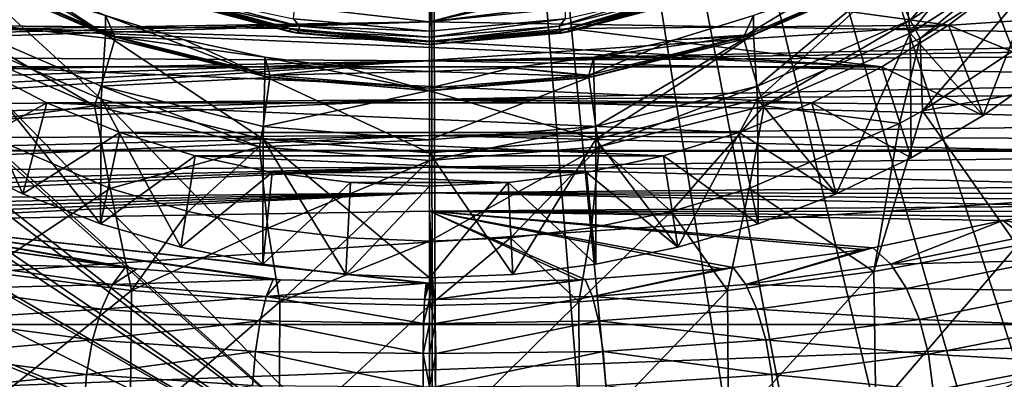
# Model space of a CAD drawing. Header units: metres. Extents: x -105 to 105, y -117 to 62.
# Tile 7 of 256: x -4.86 to 6.83, y -108.35 to -104.09. Entities that reach past the tile are written whole.
import ezdxf

# ---------------------------------------------------------------- set-up
doc = ezdxf.new("R2010")
doc.units = ezdxf.units.M
doc.layers.add('solid_509432_AD150_SW0001', color=7, linetype='CONTINUOUS')
doc.layers.add('solid_509432_AD150_SW0001_01', color=7, linetype='CONTINUOUS')

msp = doc.modelspace()

# ---------------------------------------------------------------- linework, layer by layer
at = {"layer": 'solid_509432_AD150_SW0001'}
for points in [[(0, -86.724808, 14.3), (0, -110.232567, 14.3), (-13.803509, -96.100266, 13.938542)], [(0, -110.232567, 14.3), (-13.629965, -97.961433, 13.943087), (-13.803509, -96.100266, 13.938542)], [(0, -110.232567, 14.3), (-13.609261, -98.113106, 13.943629), (-13.629965, -97.961433, 13.943087)], [(0, -110.232567, 14.3), (-13.284678, -99.825981, 13.952128), (-13.609261, -98.113106, 13.943629)], [(0, -110.232567, 14.3), (-13.209991, -100.121414, 13.954084), (-13.284678, -99.825981, 13.952128)], [(-12.710699, -102.662872, 6.206947), (0, -104.110405, 6.149248), (-0.000091, -100.063652, 5.362637)], [(0, -110.232567, 14.3), (-12.750137, -101.571281, 13.966125), (-13.209991, -100.121414, 13.954084)], [(0, -110.232567, 14.3), (-12.643923, -101.846237, 13.968907), (-12.750137, -101.571281, 13.966125)], [(0, -110.232567, 14.3), (-12.000984, -103.234924, 13.985744), (-12.643923, -101.846237, 13.968907)], [(-12.710699, -102.662872, 6.206947), (-12.048339, -104.310074, 6.509462), (0, -104.110405, 6.149248)], [(0, -110.232567, 14.3), (-11.917883, -103.388321, 13.987919), (-12.000984, -103.234924, 13.985744)], [(-5.625113, -103.449875, -1.403208), (-3.84773, -104.263466, -1.245061), (-5.625089, -103.220917, -0.225252)], [(-3.84773, -104.263466, -1.245061), (-4.754396, -103.665848, -0.138767), (-5.625089, -103.220917, -0.225252)], [(0, -110.232567, 14.3), (-11.043266, -104.765884, 14.010822), (-11.917883, -103.388321, 13.987919)], [(-5.711409, -104.245918, -1.248472), (-3.896346, -105.027451, -1.096558), (-5.625113, -103.449875, -1.403208)], [(-3.896346, -105.027451, -1.096558), (-3.84773, -104.263466, -1.245061), (-5.625113, -103.449875, -1.403208)], [(-3.251163, -103.746094, -10.00472), (-6.165869, -104.152184, -9.925785), (-6.910039, -103.591652, -10.034741)], [(-3.734066, -104.315155, 0.089318), (-5.711321, -104.093315, -0.463162), (-5.473368, -103.566246, -0.056256)], [(-5.473395, -103.537613, 0.090986), (-3.734044, -104.286545, 0.236563), (-5.473368, -103.566246, -0.056256)], [(-3.847701, -104.034508, -0.067106), (-3.734044, -104.286545, 0.236563), (-5.473395, -103.537613, 0.090986)], [(-3.734044, -104.286545, 0.236563), (-3.734066, -104.315155, 0.089318), (-5.473368, -103.566246, -0.056256)], [(-3.84773, -104.263466, -1.245061), (-3.847701, -104.034508, -0.067106), (-4.754396, -103.665848, -0.138767)], [(-3.251163, -103.746094, -10.00472), (-1.653735, -104.192253, -9.917995), (-6.165869, -104.152184, -9.925785)], [(-1.653746, -104.230415, -10.114322), (-3.251163, -103.746094, -10.00472), (-3.251175, -103.784256, -10.201046)], [(-1.653746, -104.230415, -10.114322), (-3.251175, -103.784256, -10.201046), (-3.072974, -103.848602, -10.266506)], [(-1.653746, -104.230415, -10.114322), (-1.653735, -104.192253, -9.917995), (-3.251163, -103.746094, -10.00472)], [(-1.552652, -104.216934, -10.261066), (-3.072974, -103.848602, -10.266506), (-3.058127, -103.820953, -10.338037)], [(-3.058127, -103.820953, -10.338037), (-3.035905, -103.769295, -10.392249), (-1.541369, -104.162392, -10.315838)], [(-1.552652, -104.216934, -10.261066), (-3.058127, -103.820953, -10.338037), (-1.541369, -104.162392, -10.315838)], [(-1.541369, -104.162392, -10.315838), (-3.035905, -103.769295, -10.392249), (-1.611768, -104.076553, -10.347973)], [(-1.653746, -104.230415, -10.114322), (-3.072974, -103.848602, -10.266506), (-1.56019, -104.246506, -10.189162)], [(-1.552652, -104.216934, -10.261066), (-1.56019, -104.246506, -10.189162), (-3.072974, -103.848602, -10.266506)], [(-3.84773, -104.263466, -1.245061), (-1.953444, -104.761703, -1.148213), (-3.847701, -104.034508, -0.067106)], [(-3.847701, -104.034508, -0.067106), (-2.911826, -104.324173, -0.010802), (-3.734044, -104.286545, 0.236563)], [(-1.953444, -104.761703, -1.148213), (-2.911826, -104.324173, -0.010802), (-3.847701, -104.034508, -0.067106)], [(-11.964022, -104.401138, 6.522673), (0, -104.110405, 6.149248), (-12.048339, -104.310074, 6.509462)], [(-11.964022, -104.401138, 6.522673), (-11.867577, -104.49736, 6.531631), (0, -104.110405, 6.149248)], [(0, -104.573372, 6.18434), (0, -104.110405, 6.149248), (-11.867577, -104.49736, 6.531631)], [(-6.165869, -104.152184, -9.925785), (5.375078, -104.646713, -9.829658), (-5.375086, -104.646713, -9.829659)], [(0, -104.342674, -9.888756), (5.375078, -104.646713, -9.829658), (-6.165869, -104.152184, -9.925785)], [(-1.653735, -104.192253, -9.917995), (0, -104.342674, -9.888756), (-6.165869, -104.152184, -9.925785)], [(-5.711321, -104.093315, -0.463162), (-3.977617, -105.10688, -0.266145), (-5.830309, -104.309143, -0.421209)], [(-5.711321, -104.093315, -0.463162), (-3.896399, -104.874786, -0.311259), (-3.977617, -105.10688, -0.266145)], [(-3.734066, -104.315155, 0.089318), (-3.896399, -104.874786, -0.311259), (-5.711321, -104.093315, -0.463162)], [(0, -104.573372, 6.18434), (12.048341, -104.310074, 6.509462), (0, -104.110405, 6.149248)], [(-4.829031, -106.153961, -8.801483), (-5.711409, -104.245918, -1.248472), (-5.721491, -105.724731, -8.884917)], [(-3.903665, -106.509155, -8.73244), (-3.896346, -105.027451, -1.096558), (-5.711409, -104.245918, -1.248472)], [(-3.903665, -106.509155, -8.73244), (-5.711409, -104.245918, -1.248472), (-4.829031, -106.153961, -8.801483)], [(-3.896346, -105.027451, -1.096558), (-1.97506, -105.505035, -1.003724), (-3.84773, -104.263466, -1.245061)], [(-1.97506, -105.505035, -1.003724), (-1.953444, -104.761703, -1.148213), (-3.84773, -104.263466, -1.245061)], [(-3.734044, -104.286545, 0.236563), (-1.892838, -104.744232, 0.325529), (-3.734066, -104.315155, 0.089318)], [(-1.953423, -104.532738, 0.02974), (-1.892838, -104.744232, 0.325529), (-3.734044, -104.286545, 0.236563)], [(-2.911826, -104.324173, -0.010802), (-1.953423, -104.532738, 0.02974), (-3.734044, -104.286545, 0.236563)], [(-1.653746, -104.230415, -10.114322), (0, -104.380836, -10.085081), (-1.653735, -104.192253, -9.917995)], [(0, -104.380836, -10.085081), (0, -104.342674, -9.888756), (-1.653735, -104.192253, -9.917995)], [(-1.552652, -104.216934, -10.261066), (0, -104.350281, -10.235147), (-1.56019, -104.246506, -10.189162)], [(0, -104.350281, -10.235147), (0, -104.380501, -10.163117), (-1.56019, -104.246506, -10.189162)], [(-5.830309, -104.309143, -0.421209), (-3.977617, -105.10688, -0.266145), (-5.572433, -105.322701, -4.924737)], [(-1.892841, -104.77285, 0.178285), (-3.896399, -104.874786, -0.311259), (-3.734066, -104.315155, 0.089318)], [(-1.892838, -104.744232, 0.325529), (-1.892841, -104.77285, 0.178285), (-3.734066, -104.315155, 0.089318)], [(-1.953444, -104.761703, -1.148213), (-1.953423, -104.532738, 0.02974), (-2.911826, -104.324173, -0.010802)], [(0, -104.573372, 6.18434), (-11.867577, -104.49736, 6.531631), (-11.514844, -104.797798, 6.526952)], [(0, -104.573372, 6.18434), (-11.514844, -104.797798, 6.526952), (-11.285345, -104.962822, 6.503157)], [(0, -104.573372, 6.18434), (-11.285345, -104.962822, 6.503157), (-11.012417, -105.137299, 6.460944)], [(0, -105.031914, 6.111722), (0, -104.573372, 6.18434), (-11.012417, -105.137299, 6.460944)], [(-5.721491, -105.724731, -8.884917), (-5.375086, -104.646713, -9.829659), (-4.543103, -105.071861, -9.747018)], [(-5.375086, -104.646713, -9.829659), (4.54309, -105.071861, -9.747017), (-4.543103, -105.071861, -9.747018)], [(-1.953444, -104.761703, -1.148213), (0, -104.929459, -1.115605), (-1.953423, -104.532738, 0.02974)], [(-1.953423, -104.532738, 0.02974), (-0.980578, -104.658463, 0.054178), (-1.892838, -104.744232, 0.325529)], [(0, -104.929459, -1.115605), (-0.980578, -104.658463, 0.054178), (-1.953423, -104.532738, 0.02974)], [(11.514846, -104.797798, 6.526952), (0, -104.573372, 6.18434), (0, -105.031914, 6.111722)], [(-1.97506, -105.505035, -1.003724), (0, -105.66568, -0.972498), (-1.953444, -104.761703, -1.148213)], [(0, -105.66568, -0.972498), (0, -104.929459, -1.115605), (-1.953444, -104.761703, -1.148213)], [(-1.892838, -104.744232, 0.325529), (0, -104.898193, 0.355457), (-1.892841, -104.77285, 0.178285)], [(-0.980578, -104.658463, 0.054178), (0, -104.700493, 0.062348), (-1.892838, -104.744232, 0.325529)], [(0, -104.700493, 0.062348), (0, -104.898193, 0.355457), (-1.892838, -104.744232, 0.325529)], [(0, -104.929459, -1.115605), (0, -104.700493, 0.062348), (-0.980578, -104.658463, 0.054178)], [(0.980578, -104.658463, 0.054178), (1.892838, -104.744232, 0.325529), (0, -104.898193, 0.355457)], [(0.980578, -104.658463, 0.054178), (0, -104.898193, 0.355457), (0, -104.700493, 0.062348)], [(1.953438, -104.761711, -1.148213), (0.980578, -104.658463, 0.054178), (0, -104.700493, 0.062348)], [(0, -104.929459, -1.115605), (1.953438, -104.761711, -1.148213), (0, -104.700493, 0.062348)], [(1.892838, -104.744232, 0.325529), (0, -104.926819, 0.208213), (0, -104.898193, 0.355457)], [(1.892838, -104.744232, 0.325529), (1.892841, -104.77285, 0.178285), (0, -104.926819, 0.208213)], [(0, -110.232567, 14.3), (-9.882825, -106.13752, 14.041209), (-11.043266, -104.765884, 14.010822)], [(-3.896399, -104.874786, -0.311259), (-2.016263, -105.594437, -0.171373), (-3.977617, -105.10688, -0.266145)], [(-1.892841, -104.77285, 0.178285), (-1.975154, -105.352371, -0.218426), (-3.896399, -104.874786, -0.311259)], [(-3.896399, -104.874786, -0.311259), (-1.975154, -105.352371, -0.218426), (-2.016263, -105.594437, -0.171373)], [(0, -104.926819, 0.208213), (-1.975154, -105.352371, -0.218426), (-1.892841, -104.77285, 0.178285)], [(0, -104.898193, 0.355457), (0, -104.926819, 0.208213), (-1.892841, -104.77285, 0.178285)], [(1.892841, -104.77285, 0.178285), (1.975154, -105.352371, -0.218426), (0, -105.513039, -0.187196)], [(1.892841, -104.77285, 0.178285), (0, -105.513039, -0.187196), (0, -104.926819, 0.208213)], [(11.285347, -104.962822, 6.503157), (11.514846, -104.797798, 6.526952), (0, -105.031914, 6.111722)], [(0, -104.926819, 0.208213), (0, -105.513039, -0.187196), (-1.975154, -105.352371, -0.218426)], [(11.012419, -105.137299, 6.460944), (11.285347, -104.962822, 6.503157), (0, -105.031914, 6.111722)], [(0, -105.031914, 6.111722), (-11.012417, -105.137299, 6.460944), (-10.689968, -105.319901, 6.39674)], [(0, -105.031914, 6.111722), (-10.689968, -105.319901, 6.39674), (-10.312337, -105.508186, 6.306832)], [(0, -105.461212, 5.935362), (0, -105.031914, 6.111722), (-10.312337, -105.508186, 6.306832)], [(-4.829031, -106.153961, -8.801483), (-5.721491, -105.724731, -8.884917), (-4.543103, -105.071861, -9.747018)], [(-3.977617, -105.10688, -0.266145), (-3.790979, -106.091537, -5.004727), (-5.572433, -105.322701, -4.924737)], [(-4.829031, -106.153961, -8.801483), (-4.543103, -105.071861, -9.747018), (-3.676664, -105.424149, -9.678539)], [(-4.543103, -105.071861, -9.747018), (3.676658, -105.424149, -9.678539), (-3.676664, -105.424149, -9.678539)], [(-3.977617, -105.10688, -0.266145), (-2.016263, -105.594437, -0.171373), (-3.790979, -106.091537, -5.004727)], [(-2.951404, -106.788017, -8.678235), (-3.896346, -105.027451, -1.096558), (-3.903665, -106.509155, -8.73244)], [(-1.978826, -106.988594, -8.639247), (-1.97506, -105.505035, -1.003724), (-3.896346, -105.027451, -1.096558)], [(-1.978826, -106.988594, -8.639247), (-3.896346, -105.027451, -1.096558), (-2.951404, -106.788017, -8.678235)], [(10.689971, -105.319901, 6.39674), (0, -105.031914, 6.111722), (0, -105.461212, 5.935362)], [(10.689971, -105.319901, 6.39674), (11.012419, -105.137299, 6.460944), (0, -105.031914, 6.111722)], [(-3.790979, -106.091537, -5.004727), (-5.278513, -107.076088, -3.885056), (-5.572433, -105.322701, -4.924737)], [(10.31234, -105.508194, 6.306832), (10.689971, -105.319901, 6.39674), (0, -105.461212, 5.935362)], [(0, -105.461212, 5.935362), (-10.312337, -105.508186, 6.306832), (-9.874802, -105.698479, 6.18771)], [(0, -105.461212, 5.935362), (-9.874802, -105.698479, 6.18771), (-9.374619, -105.885727, 6.03655)], [(0, -105.838264, 5.664753), (0, -105.461212, 5.935362), (-9.374619, -105.885727, 6.03655)], [(-3.903665, -106.509155, -8.73244), (-4.829031, -106.153961, -8.801483), (-3.676664, -105.424149, -9.678539)], [(-3.903665, -106.509155, -8.73244), (-3.676664, -105.424149, -9.678539), (-2.782386, -105.700935, -9.624737)], [(-3.676664, -105.424149, -9.678539), (2.782378, -105.700943, -9.624737), (-2.782386, -105.700935, -9.624737)], [(-1.975154, -105.352371, -0.218426), (0, -105.513039, -0.187196), (-2.016263, -105.594437, -0.171373)], [(9.874804, -105.698479, 6.18771), (0, -105.461212, 5.935362), (0, -105.838264, 5.664753)], [(9.874804, -105.698479, 6.18771), (10.31234, -105.508194, 6.306832), (0, -105.461212, 5.935362)], [(0, -105.513039, -0.187196), (0, -105.758438, -0.139494), (-2.016263, -105.594437, -0.171373)], [(-0.992931, -107.109459, -8.615752), (-1.97506, -105.505035, -1.003724), (-1.978826, -106.988594, -8.639247)], [(0, -107.149857, -8.607901), (0, -105.66568, -0.972498), (-1.97506, -105.505035, -1.003724)], [(-0.992931, -107.109459, -8.615752), (0, -107.149857, -8.607901), (-1.97506, -105.505035, -1.003724)], [(0.992931, -107.109459, -8.615752), (1.975066, -105.505035, -1.003724), (0, -105.66568, -0.972498)], [(-2.016263, -105.594437, -0.171373), (-2.864319, -106.363358, -5.031192), (-3.790979, -106.091537, -5.004727)], [(-2.016263, -105.594437, -0.171373), (-1.919708, -106.55864, -5.049378), (-2.864319, -106.363358, -5.031192)], [(-2.016263, -105.594437, -0.171373), (0, -105.758438, -0.139494), (-1.919708, -106.55864, -5.049378)], [(2.016263, -105.594437, -0.171373), (0.965355, -106.676064, -5.05991), (0, -106.715546, -5.063373)], [(0.992931, -107.109459, -8.615752), (0, -105.66568, -0.972498), (0, -107.149857, -8.607901)], [(9.374624, -105.885727, 6.036549), (9.874804, -105.698479, 6.18771), (0, -105.838264, 5.664753)], [(-2.951404, -106.788017, -8.678235), (-3.903665, -106.509155, -8.73244), (-2.782386, -105.700935, -9.624737)], [(-2.951404, -106.788017, -8.678235), (-2.782386, -105.700935, -9.624737), (-1.866603, -105.90023, -9.585999)], [(-2.782386, -105.700935, -9.624737), (1.866597, -105.90023, -9.585999), (-1.866603, -105.90023, -9.585999)], [(0, -105.758438, -0.139494), (-0.963311, -106.676231, -5.059925), (-1.919708, -106.55864, -5.049378)], [(0, -105.758438, -0.139494), (0, -106.715546, -5.063373), (-0.963311, -106.676231, -5.059925)], [(0, -105.838264, 5.664753), (-9.374619, -105.885727, 6.03655), (-8.811554, -106.063843, 5.851603)], [(0, -105.838264, 5.664753), (-8.811554, -106.063843, 5.851603), (-8.507274, -106.147316, 5.746337)], [(0, -105.838264, 5.664753), (-8.507274, -106.147316, 5.746337), (-8.189163, -106.225784, 5.632831)], [(0, -106.142838, 5.314366), (0, -105.838264, 5.664753), (-8.189163, -106.225784, 5.632831)], [(-1.978826, -106.988594, -8.639247), (-2.951404, -106.788017, -8.678235), (-1.866603, -105.90023, -9.585999)], [(-1.978826, -106.988594, -8.639247), (-1.866603, -105.90023, -9.585999), (-0.93698, -106.020363, -9.562647)], [(-1.866603, -105.90023, -9.585999), (0.936975, -106.020363, -9.562647), (-0.93698, -106.020363, -9.562647)], [(8.811561, -106.063843, 5.851603), (9.374624, -105.885727, 6.036549), (0, -105.838264, 5.664753)], [(-0.992931, -107.109459, -8.615752), (-1.978826, -106.988594, -8.639247), (-0.93698, -106.020363, -9.562647)], [(-0.992931, -107.109459, -8.615752), (-0.93698, -106.020363, -9.562647), (-0.000003, -106.060524, -9.55484)], [(-0.93698, -106.020363, -9.562647), (0.936975, -106.020363, -9.562647), (-0.000003, -106.060524, -9.55484)], [(-0.000003, -106.060524, -9.55484), (0.936975, -106.020363, -9.562647), (0, -107.149857, -8.607901)], [(0.936975, -106.020363, -9.562647), (0.992931, -107.109459, -8.615752), (0, -107.149857, -8.607901)], [(0, -110.232567, 14.3), (-9.750029, -106.27153, 14.044686), (-9.882825, -106.13752, 14.041209)], [(0, -106.142838, 5.314366), (-8.189163, -106.225784, 5.632831), (-7.858553, -106.298302, 5.511467)], [(0, -106.142838, 5.314366), (-7.858553, -106.298302, 5.511467), (-7.516546, -106.363983, 5.382706)], [(0, -106.142838, 5.314366), (-7.516546, -106.363983, 5.382706), (-7.166791, -106.421844, 5.247631)], [(0, -106.142838, 5.314366), (-7.166791, -106.421844, 5.247631), (-6.809487, -106.471268, 5.106742)], [(0, -106.142838, 5.314366), (-6.809487, -106.471268, 5.106742), (0, -106.358414, 4.903157)], [(-3.790979, -106.091537, -5.004727), (-3.539042, -107.299271, -4.251111), (-5.278513, -107.076088, -3.885056)], [(-3.790979, -106.091537, -5.004727), (-2.864319, -106.363358, -5.031192), (-3.539042, -107.299271, -4.251111)], [(-0.992931, -107.109459, -8.615752), (-0.000003, -106.060524, -9.55484), (0, -107.149857, -8.607901)], [(7.858561, -106.298302, 5.511467), (0, -106.142838, 5.314366), (0, -106.358414, 4.903157)], [(0, -110.232567, 14.3), (-8.530749, -107.342354, 14.076614), (-9.750029, -106.27153, 14.044686)], [(-6.809487, -106.471268, 5.106742), (0, -107.211571, 2.680617), (0, -106.358414, 4.903157)], [(-2.864319, -106.363358, -5.031192), (-1.919708, -106.55864, -5.049378), (-3.539042, -107.299271, -4.251111)], [(7.516554, -106.363983, 5.382706), (7.858561, -106.298302, 5.511467), (0, -106.358414, 4.903157)], [(5.268108, -106.792679, 4.156802), (6.809489, -106.471268, 5.106743), (0, -106.358414, 4.903157)], [(5.151579, -106.812813, 4.095834), (5.268108, -106.792679, 4.156802), (0, -106.358414, 4.903157)], [(3.608318, -107.029343, 3.418981), (5.151579, -106.812813, 4.095834), (0, -106.358414, 4.903157)], [(3.475077, -107.043869, 3.371418), (3.608318, -107.029343, 3.418981), (0, -106.358414, 4.903157)], [(1.852029, -107.17128, 2.920888), (3.475077, -107.043869, 3.371418), (0, -106.358414, 4.903157)], [(1.769639, -107.1754, 2.90415), (1.852029, -107.17128, 2.920888), (0, -106.358414, 4.903157)], [(0.039303, -107.211761, 2.682986), (1.769639, -107.1754, 2.90415), (0, -106.358414, 4.903157)], [(0.019647, -107.211632, 2.681876), (0.039303, -107.211761, 2.682986), (0, -106.358414, 4.903157)], [(0, -107.211571, 2.680617), (0.019647, -107.211632, 2.681876), (0, -106.358414, 4.903157)], [(7.166797, -106.421844, 5.247631), (7.516554, -106.363983, 5.382706), (0, -106.358414, 4.903157)], [(-0.019647, -107.211632, 2.681877), (0, -107.211571, 2.680617), (-6.809487, -106.471268, 5.106742)], [(-0.039303, -107.211761, 2.682986), (-0.019647, -107.211632, 2.681877), (-6.809487, -106.471268, 5.106742)], [(-1.769613, -107.175407, 2.904133), (-0.039303, -107.211761, 2.682986), (-6.809487, -106.471268, 5.106742)], [(-1.855584, -107.171104, 2.921611), (-1.769613, -107.175407, 2.904133), (-6.809487, -106.471268, 5.106742)], [(-3.475042, -107.043877, 3.371392), (-1.855584, -107.171104, 2.921611), (-6.809487, -106.471268, 5.106742)], [(-3.611676, -107.028976, 3.420187), (-3.475042, -107.043877, 3.371392), (-6.809487, -106.471268, 5.106742)], [(-5.271205, -106.792137, 4.158434), (-3.611676, -107.028976, 3.420187), (-6.809487, -106.471268, 5.106742)], [(-1.919708, -106.55864, -5.049378), (-1.775494, -107.433647, -4.466278), (-3.539042, -107.299271, -4.251111)], [(-1.919708, -106.55864, -5.049378), (-0.963311, -106.676231, -5.059925), (-1.775494, -107.433647, -4.466278)], [(-0.963311, -106.676231, -5.059925), (0, -106.715546, -5.063373), (-1.775494, -107.433647, -4.466278)], [(0, -106.715546, -5.063373), (0, -107.4785, -4.537034), (-1.775494, -107.433647, -4.466278)], [(0.965355, -106.676064, -5.05991), (1.775494, -107.433647, -4.466278), (0, -107.4785, -4.537034)], [(0, -106.715546, -5.063373), (0.965355, -106.676064, -5.05991), (0, -107.4785, -4.537034)], [(-5.483049, -106.986496, 3.83163), (-3.611676, -107.028976, 3.420187), (-5.151551, -106.81282, 4.095811)], [(-5.271205, -106.792137, 4.158434), (-5.151551, -106.81282, 4.095811), (-3.611676, -107.028976, 3.420187)], [(-5.483049, -106.986496, 3.83163), (-5.670227, -107.277443, 3.5675), (-3.762057, -107.228127, 3.073919)], [(-5.483049, -106.986496, 3.83163), (-3.762057, -107.228127, 3.073919), (-3.611676, -107.028976, 3.420187)], [(-5.30092, -108.722305, -2.526314), (-5.278513, -107.076088, -3.885056), (-3.539042, -107.299271, -4.251111)], [(-3.762057, -107.228127, 3.073919), (-3.475042, -107.043877, 3.371392), (-3.611676, -107.028976, 3.420187)], [(-3.762057, -107.228127, 3.073919), (-1.855584, -107.171104, 2.921611), (-3.475042, -107.043877, 3.371392)], [(-3.762057, -107.228127, 3.073919), (-1.939434, -107.37104, 2.565109), (-1.855584, -107.171104, 2.921611)], [(-1.939434, -107.37104, 2.565109), (-1.769613, -107.175407, 2.904133), (-1.855584, -107.171104, 2.921611)], [(-1.939434, -107.37104, 2.565109), (-0.039303, -107.211761, 2.682986), (-1.769613, -107.175407, 2.904133)], [(-1.939434, -107.37104, 2.565109), (-0.05749, -107.408539, 2.326274), (-0.039303, -107.211761, 2.682986)], [(-0.05749, -107.408539, 2.326274), (0, -107.211571, 2.680617), (-0.019647, -107.211632, 2.681877)], [(-0.05749, -107.408539, 2.326274), (0.000003, -107.408104, 2.3232), (0, -107.211571, 2.680617)], [(-0.05749, -107.408539, 2.326274), (-0.019647, -107.211632, 2.681877), (-0.039303, -107.211761, 2.682986)], [(0.000003, -107.408104, 2.3232), (0.019647, -107.211632, 2.681876), (0, -107.211571, 2.680617)], [(-5.670227, -107.277443, 3.5675), (-5.823477, -107.642982, 3.387653), (-3.893234, -107.521225, 2.79274)], [(-5.670227, -107.277443, 3.5675), (-3.893234, -107.521225, 2.79274), (-3.762057, -107.228127, 3.073919)], [(-5.30092, -108.722305, -2.526314), (-3.539042, -107.299271, -4.251111), (-3.554093, -108.978424, -2.873968)], [(-3.762057, -107.228127, 3.073919), (-3.893234, -107.521225, 2.79274), (-1.939434, -107.37104, 2.565109)], [(-3.554093, -108.978424, -2.873968), (-3.539042, -107.299271, -4.251111), (-1.775494, -107.433647, -4.466278)], [(0, -110.232567, 14.3), (-8.166098, -107.615204, 14.086164), (-8.530749, -107.342354, 14.076614)], [(-3.893234, -107.521225, 2.79274), (-2.01109, -107.66217, 2.274913), (-1.939434, -107.37104, 2.565109)], [(-3.554093, -108.978424, -2.873968), (-1.775494, -107.433647, -4.466278), (-1.783047, -109.132584, -3.078743)], [(-1.939434, -107.37104, 2.565109), (-2.01109, -107.66217, 2.274913), (-0.069547, -107.694153, 2.035456)], [(-1.939434, -107.37104, 2.565109), (-0.069547, -107.694153, 2.035456), (-0.05749, -107.408539, 2.326274)], [(-1.783047, -109.132584, -3.078743), (-1.775494, -107.433647, -4.466278), (0, -107.4785, -4.537034)], [(-0.069547, -107.694153, 2.035456), (0.000003, -107.408104, 2.3232), (-0.05749, -107.408539, 2.326274)], [(-5.823477, -107.642982, 3.387653), (-3.998608, -107.886353, 2.598448), (-3.893234, -107.521225, 2.79274)], [(-3.893234, -107.521225, 2.79274), (-3.998608, -107.886353, 2.598448), (-2.01109, -107.66217, 2.274913)], [(-1.783047, -109.132584, -3.078743), (0, -107.4785, -4.537034), (0, -109.184029, -3.146169)], [(0, -110.232567, 14.3), (-7.022524, -108.356857, 14.116109), (-8.166098, -107.615204, 14.086164)], [(-5.823477, -107.642982, 3.387653), (-5.931624, -108.056458, 3.305207), (-3.998608, -107.886353, 2.598448)], [(-3.998608, -107.886353, 2.598448), (-2.066136, -108.022942, 2.072638), (-2.01109, -107.66217, 2.274913)], [(-2.01109, -107.66217, 2.274913), (-2.066136, -108.022942, 2.072638), (-0.074584, -108.047531, 1.831991)], [(-2.01109, -107.66217, 2.274913), (-0.074584, -108.047531, 1.831991), (-0.069547, -107.694153, 2.035456)], [(-0.074584, -108.047531, 1.831991), (0.000005, -107.693321, 2.032089), (-0.069547, -107.694153, 2.035456)], [(-5.931624, -108.056458, 3.305207), (-4.070426, -108.296646, 2.505337), (-3.998608, -107.886353, 2.598448)], [(-3.998608, -107.886353, 2.598448), (-4.070426, -108.296646, 2.505337), (-2.066136, -108.022942, 2.072638)], [(-4.070426, -108.296646, 2.505337), (-2.100509, -108.42672, 1.973219), (-2.066136, -108.022942, 2.072638)], [(-2.066136, -108.022942, 2.072638), (-2.100509, -108.42672, 1.973219), (-0.072228, -108.442589, 1.730893)], [(-2.066136, -108.022942, 2.072638), (-0.072228, -108.442589, 1.730893), (-0.074584, -108.047531, 1.831991)], [(-5.931624, -108.056458, 3.305207), (-5.986778, -108.487694, 3.326176), (-4.070426, -108.296646, 2.505337)], [(-0.072228, -108.442589, 1.730893), (0.000007, -108.44075, 1.727715), (-0.074584, -108.047531, 1.831991)], [(-5.986778, -108.487694, 3.326176), (-4.103403, -108.721924, 2.52026), (-4.070426, -108.296646, 2.505337)], [(-4.070426, -108.296646, 2.505337), (-4.103403, -108.721924, 2.52026), (-2.100509, -108.42672, 1.973219)]]:
    msp.add_3dface(points, dxfattribs=at)
at = {"layer": 'solid_509432_AD150_SW0001_01'}
for points in [[(0.039266, -110.232498, 14.298972), (0, -110.232567, 14.3), (0, -86.724808, 14.3)], [(0.078531, -110.232353, 14.297944), (0.039266, -110.232498, 14.298972), (0, -86.724808, 14.3)], [(1.894032, -110.106239, 14.250403), (0.078531, -110.232353, 14.297944), (0, -86.724808, 14.3)], [(2.252559, -110.053284, 14.241014), (1.894032, -110.106239, 14.250403), (0, -86.724808, 14.3)], [(3.678516, -109.747154, 14.203674), (2.252559, -110.053284, 14.241014), (0, -86.724808, 14.3)], [(4.360078, -109.544518, 14.185827), (3.678516, -109.747154, 14.203674), (0, -86.724808, 14.3)], [(5.402349, -109.159042, 14.158534), (4.360078, -109.544518, 14.185827), (0, -86.724808, 14.3)], [(6.348855, -108.722786, 14.133749), (5.402349, -109.159042, 14.158534), (0, -86.724808, 14.3)], [(7.030257, -108.352364, 14.115906), (6.348855, -108.722786, 14.133749), (0, -86.724808, 14.3)], [(8.166643, -107.614807, 14.086149), (7.030257, -108.352364, 14.115906), (0, -86.724808, 14.3)], [(8.537849, -107.336838, 14.076428), (8.166643, -107.614807, 14.086149), (0, -86.724808, 14.3)], [(9.7505, -106.271057, 14.044674), (8.537849, -107.336838, 14.076428), (0, -86.724808, 14.3)], [(9.889147, -106.131042, 14.041043), (9.7505, -106.271057, 14.044674), (0, -86.724808, 14.3)], [(11.043266, -104.765884, 14.010822), (9.889147, -106.131042, 14.041043), (0, -86.724808, 14.3)], [(11.972957, -103.28717, 13.986477), (11.043266, -104.765884, 14.010822), (0, -86.724808, 14.3)], [(0, -104.222679, -10.319569), (-1.611768, -104.076553, -10.347973), (0, -86.946037, -13.677807)], [(1.611768, -87.092163, -13.649404), (0, -104.222679, -10.319569), (0, -86.946037, -13.677807)], [(1.611768, -87.092163, -13.649404), (1.611823, -104.076538, -10.347975), (0, -104.222679, -10.319569)], [(-0.000091, -100.063652, 5.362637), (0, -104.110405, 6.149248), (13.219624, -100.669304, 5.833012)], [(0, -104.110405, 6.149248), (13.119265, -101.163498, 5.926397), (13.219624, -100.669304, 5.833012)], [(0, -104.110405, 6.149248), (12.753687, -102.530106, 6.182287), (13.119265, -101.163498, 5.926397)], [(5.711422, -104.245911, -1.248474), (7.231399, -102.345787, -1.61782), (5.625097, -103.449883, -1.403206)], [(5.711422, -104.245911, -1.248474), (7.370662, -103.18177, -1.455321), (7.231399, -102.345787, -1.61782)], [(0, -104.110405, 6.149248), (12.654719, -102.829239, 6.237792), (12.753687, -102.530106, 6.182287)], [(7.063455, -102.546478, -0.254478), (5.711321, -104.093315, -0.463162), (5.473368, -103.566246, -0.056256)], [(7.063455, -102.546478, -0.254478), (7.370595, -103.029175, -0.670009), (5.711321, -104.093315, -0.463162)], [(0, -104.110405, 6.149248), (12.048341, -104.310074, 6.509462), (12.654719, -102.829239, 6.237792)], [(5.711321, -104.093315, -0.463162), (7.370595, -103.029175, -0.670009), (5.830309, -104.309143, -0.421209)], [(7.370595, -103.029175, -0.670009), (7.524106, -103.22287, -0.632359), (5.830309, -104.309143, -0.421209)], [(6.574573, -105.224564, -8.98214), (7.370662, -103.18177, -1.455321), (5.711422, -104.245911, -1.248474)], [(7.524106, -103.22287, -0.632359), (5.856925, -105.16655, -4.907856), (5.830309, -104.309143, -0.421209)], [(7.524106, -103.22287, -0.632359), (7.242032, -104.251389, -4.806872), (5.856925, -105.16655, -4.907856)], [(6.574573, -105.224564, -8.98214), (7.382575, -104.65683, -9.092495), (7.370662, -103.18177, -1.455321)], [(-17.046698, -103.408623, 17.200001), (-15.905377, -105.644524, 17.200001), (17.043377, -103.416389, 17.200001)], [(-15.905377, -105.644524, 17.200001), (15.914758, -105.628838, 17.200001), (17.043377, -103.416389, 17.200001)], [(3.847719, -104.263474, -1.24506), (5.625097, -103.449883, -1.403206), (3.847701, -104.034508, -0.067106)], [(3.896356, -105.027443, -1.096559), (5.625097, -103.449883, -1.403206), (3.847719, -104.263474, -1.24506)], [(3.896356, -105.027443, -1.096559), (5.711422, -104.245911, -1.248474), (5.625097, -103.449883, -1.403206)], [(3.251163, -103.746094, -10.00472), (6.910025, -103.59166, -10.034739), (6.16586, -104.152191, -9.925783)], [(3.734044, -104.286545, 0.236563), (5.473395, -103.537613, 0.090986), (3.734066, -104.315155, 0.089318)], [(4.754396, -103.665848, -0.138767), (5.473395, -103.537613, 0.090986), (3.734044, -104.286545, 0.236563)], [(5.473395, -103.537613, 0.090986), (5.473368, -103.566246, -0.056256), (3.734066, -104.315155, 0.089318)], [(5.473368, -103.566246, -0.056256), (3.896399, -104.874786, -0.311259), (3.734066, -104.315155, 0.089318)], [(5.473368, -103.566246, -0.056256), (5.711321, -104.093315, -0.463162), (3.896399, -104.874786, -0.311259)], [(6.16586, -104.152191, -9.925783), (6.910025, -103.59166, -10.034739), (7.382575, -104.65683, -9.092495)], [(3.847701, -104.034508, -0.067106), (4.754396, -103.665848, -0.138767), (3.734044, -104.286545, 0.236563)], [(1.541369, -104.162392, -10.315838), (2.403925, -103.894112, -10.383434), (3.035905, -103.769295, -10.392249)], [(1.541369, -104.162392, -10.315838), (3.035905, -103.769295, -10.392249), (1.552652, -104.216934, -10.261066)], [(3.035905, -103.769295, -10.392249), (3.058127, -103.820953, -10.338037), (1.552652, -104.216934, -10.261066)], [(1.552652, -104.216934, -10.261066), (3.058127, -103.820953, -10.338037), (1.56019, -104.246506, -10.189162)], [(3.058127, -103.820953, -10.338037), (3.072974, -103.848602, -10.266506), (1.56019, -104.246506, -10.189162)], [(1.653735, -104.192253, -9.917995), (3.251163, -103.746094, -10.00472), (6.16586, -104.152191, -9.925783)], [(3.251175, -103.784256, -10.201046), (3.251163, -103.746094, -10.00472), (1.653735, -104.192253, -9.917995)], [(3.251175, -103.784256, -10.201046), (1.653735, -104.192253, -9.917995), (1.653746, -104.230415, -10.114322)], [(3.072974, -103.848602, -10.266506), (3.251175, -103.784256, -10.201046), (1.653746, -104.230415, -10.114322)], [(1.541369, -104.162392, -10.315838), (1.611823, -104.076538, -10.347975), (2.403925, -103.894112, -10.383434)], [(1.56019, -104.246506, -10.189162), (3.072974, -103.848602, -10.266506), (1.653746, -104.230415, -10.114322)], [(2.911826, -104.324173, -0.010802), (3.847701, -104.034508, -0.067106), (3.734044, -104.286545, 0.236563)], [(3.847719, -104.263474, -1.24506), (3.847701, -104.034508, -0.067106), (2.911826, -104.324173, -0.010802)], [(-1.541369, -104.162392, -10.315838), (-1.611768, -104.076553, -10.347973), (0, -104.222679, -10.319569)], [(-1.552652, -104.216934, -10.261066), (-1.541369, -104.162392, -10.315838), (0, -104.294769, -10.290107)], [(0, -104.294769, -10.290107), (-1.541369, -104.162392, -10.315838), (0, -104.222679, -10.319569)], [(0, -104.294769, -10.290107), (0, -104.222679, -10.319569), (1.611823, -104.076538, -10.347975)], [(1.541369, -104.162392, -10.315838), (0, -104.294769, -10.290107), (1.611823, -104.076538, -10.347975)], [(1.541369, -104.162392, -10.315838), (0, -104.350281, -10.235147), (0, -104.294769, -10.290107)], [(1.541369, -104.162392, -10.315838), (1.552652, -104.216934, -10.261066), (0, -104.350281, -10.235147)], [(1.653735, -104.192253, -9.917995), (6.16586, -104.152191, -9.925783), (5.375078, -104.646713, -9.829658)], [(3.896399, -104.874786, -0.311259), (5.711321, -104.093315, -0.463162), (3.977617, -105.10688, -0.266145)], [(5.711321, -104.093315, -0.463162), (5.830309, -104.309143, -0.421209), (3.977617, -105.10688, -0.266145)], [(5.375078, -104.646713, -9.829658), (6.16586, -104.152191, -9.925783), (6.574573, -105.224564, -8.98214)], [(6.16586, -104.152191, -9.925783), (7.382575, -104.65683, -9.092495), (6.574573, -105.224564, -8.98214)], [(-1.653746, -104.230415, -10.114322), (0, -104.380501, -10.163117), (0, -104.380836, -10.085081)], [(-1.653746, -104.230415, -10.114322), (-1.56019, -104.246506, -10.189162), (0, -104.380501, -10.163117)], [(-1.552652, -104.216934, -10.261066), (0, -104.294769, -10.290107), (0, -104.350281, -10.235147)], [(1.653735, -104.192253, -9.917995), (5.375078, -104.646713, -9.829658), (0, -104.342674, -9.888756)], [(1.653746, -104.230415, -10.114322), (1.653735, -104.192253, -9.917995), (0, -104.342674, -9.888756)], [(1.552652, -104.216934, -10.261066), (0, -104.380501, -10.163117), (0, -104.350281, -10.235147)], [(1.552652, -104.216934, -10.261066), (1.56019, -104.246506, -10.189162), (0, -104.380501, -10.163117)], [(1.653746, -104.230415, -10.114322), (0, -104.342674, -9.888756), (0, -104.380836, -10.085081)], [(1.56019, -104.246506, -10.189162), (1.653746, -104.230415, -10.114322), (0, -104.380836, -10.085081)], [(1.56019, -104.246506, -10.189162), (0, -104.380836, -10.085081), (0, -104.380501, -10.163117)], [(1.892838, -104.744232, 0.325529), (3.734044, -104.286545, 0.236563), (1.892841, -104.77285, 0.178285)], [(2.911826, -104.324173, -0.010802), (3.734044, -104.286545, 0.236563), (1.892838, -104.744232, 0.325529)], [(3.734044, -104.286545, 0.236563), (3.734066, -104.315155, 0.089318), (1.892841, -104.77285, 0.178285)], [(3.847719, -104.263474, -1.24506), (2.911826, -104.324173, -0.010802), (1.953423, -104.532738, 0.02974)], [(1.953438, -104.761711, -1.148213), (3.847719, -104.263474, -1.24506), (1.953423, -104.532738, 0.02974)], [(1.975066, -105.505035, -1.003724), (3.847719, -104.263474, -1.24506), (1.953438, -104.761711, -1.148213)], [(1.975066, -105.505035, -1.003724), (3.896356, -105.027443, -1.096559), (3.847719, -104.263474, -1.24506)], [(4.829031, -106.153961, -8.801483), (5.711422, -104.245911, -1.248474), (3.896356, -105.027443, -1.096559)], [(4.829031, -106.153961, -8.801483), (5.721491, -105.724731, -8.884917), (5.711422, -104.245911, -1.248474)], [(5.721491, -105.724731, -8.884917), (6.574573, -105.224564, -8.98214), (5.711422, -104.245911, -1.248474)], [(7.242032, -104.251389, -4.806872), (7.447651, -104.882858, -4.350471), (5.856925, -105.16655, -4.907856)], [(11.964043, -104.401115, 6.522671), (12.048341, -104.310074, 6.509462), (0, -104.573372, 6.18434)], [(11.867579, -104.49736, 6.531631), (11.964043, -104.401115, 6.522671), (0, -104.573372, 6.18434)], [(1.953423, -104.532738, 0.02974), (2.911826, -104.324173, -0.010802), (1.892838, -104.744232, 0.325529)], [(3.734066, -104.315155, 0.089318), (1.975154, -105.352371, -0.218426), (1.892841, -104.77285, 0.178285)], [(3.734066, -104.315155, 0.089318), (3.896399, -104.874786, -0.311259), (1.975154, -105.352371, -0.218426)], [(5.830309, -104.309143, -0.421209), (5.583822, -105.316635, -4.924085), (3.977617, -105.10688, -0.266145)], [(5.830309, -104.309143, -0.421209), (5.856925, -105.16655, -4.907856), (5.583822, -105.316635, -4.924085)], [(11.514846, -104.797798, 6.526952), (11.867579, -104.49736, 6.531631), (0, -104.573372, 6.18434)], [(-5.375086, -104.646713, -9.829659), (5.375078, -104.646713, -9.829658), (4.54309, -105.071861, -9.747017)], [(0.980578, -104.658463, 0.054178), (1.953423, -104.532738, 0.02974), (1.892838, -104.744232, 0.325529)], [(1.953438, -104.761711, -1.148213), (1.953423, -104.532738, 0.02974), (0.980578, -104.658463, 0.054178)], [(4.54309, -105.071861, -9.747017), (5.375078, -104.646713, -9.829658), (5.721491, -105.724731, -8.884917)], [(5.375078, -104.646713, -9.829658), (6.574573, -105.224564, -8.98214), (5.721491, -105.724731, -8.884917)], [(1.975066, -105.505035, -1.003724), (1.953438, -104.761711, -1.148213), (0, -104.929459, -1.115605)], [(1.975154, -105.352371, -0.218426), (3.896399, -104.874786, -0.311259), (2.016263, -105.594437, -0.171373)], [(3.896399, -104.874786, -0.311259), (3.977617, -105.10688, -0.266145), (2.016263, -105.594437, -0.171373)], [(0, -105.66568, -0.972498), (1.975066, -105.505035, -1.003724), (0, -104.929459, -1.115605)], [(5.856925, -105.16655, -4.907856), (7.447651, -104.882858, -4.350471), (6.981443, -106.765556, -3.36173)], [(-4.543103, -105.071861, -9.747018), (4.54309, -105.071861, -9.747017), (3.676658, -105.424149, -9.678539)], [(2.951404, -106.788017, -8.678235), (3.896356, -105.027443, -1.096559), (1.975066, -105.505035, -1.003724)], [(3.977617, -105.10688, -0.266145), (2.870432, -106.361832, -5.031048), (2.016263, -105.594437, -0.171373)], [(3.977617, -105.10688, -0.266145), (3.798903, -106.08886, -5.004459), (2.870432, -106.361832, -5.031048)], [(2.951404, -106.788017, -8.678235), (3.903665, -106.509155, -8.73244), (3.896356, -105.027443, -1.096559)], [(3.676658, -105.424149, -9.678539), (4.54309, -105.071861, -9.747017), (4.829031, -106.153961, -8.801483)], [(3.977617, -105.10688, -0.266145), (5.583822, -105.316635, -4.924085), (3.798903, -106.08886, -5.004459)], [(3.903665, -106.509155, -8.73244), (4.829031, -106.153961, -8.801483), (3.896356, -105.027443, -1.096559)], [(4.54309, -105.071861, -9.747017), (5.721491, -105.724731, -8.884917), (4.829031, -106.153961, -8.801483)], [(5.856925, -105.16655, -4.907856), (6.981443, -106.765556, -3.36173), (5.278513, -107.076088, -3.885056)], [(5.583822, -105.316635, -4.924085), (5.856925, -105.16655, -4.907856), (5.278513, -107.076088, -3.885056)], [(3.798903, -106.08886, -5.004459), (5.583822, -105.316635, -4.924085), (5.278513, -107.076088, -3.885056)], [(-3.676664, -105.424149, -9.678539), (3.676658, -105.424149, -9.678539), (2.782378, -105.700943, -9.624737)], [(1.975154, -105.352371, -0.218426), (2.016263, -105.594437, -0.171373), (0, -105.758438, -0.139494)], [(0, -105.513039, -0.187196), (1.975154, -105.352371, -0.218426), (0, -105.758438, -0.139494)], [(2.782378, -105.700943, -9.624737), (3.676658, -105.424149, -9.678539), (3.903665, -106.509155, -8.73244)], [(3.676658, -105.424149, -9.678539), (4.829031, -106.153961, -8.801483), (3.903665, -106.509155, -8.73244)], [(0.992931, -107.109459, -8.615752), (1.978826, -106.988594, -8.639247), (1.975066, -105.505035, -1.003724)], [(1.978826, -106.988594, -8.639247), (2.951404, -106.788017, -8.678235), (1.975066, -105.505035, -1.003724)], [(-15.905377, -105.644524, 17.200001), (15.901169, -105.65155, 17.200001), (15.914758, -105.628838, 17.200001)], [(-15.905377, -105.644524, 17.200001), (-14.474927, -107.704002, 17.200001), (15.901169, -105.65155, 17.200001)], [(-14.474927, -107.704002, 17.200001), (14.474927, -107.704002, 17.200001), (15.901169, -105.65155, 17.200001)], [(2.016263, -105.594437, -0.171373), (0, -106.715546, -5.063373), (0, -105.758438, -0.139494)], [(2.016263, -105.594437, -0.171373), (1.923882, -106.557953, -5.049315), (0.965355, -106.676064, -5.05991)], [(2.016263, -105.594437, -0.171373), (2.870432, -106.361832, -5.031048), (1.923882, -106.557953, -5.049315)], [(-2.782386, -105.700935, -9.624737), (2.782378, -105.700943, -9.624737), (1.866597, -105.90023, -9.585999)], [(1.866597, -105.90023, -9.585999), (2.782378, -105.700943, -9.624737), (2.951404, -106.788017, -8.678235)], [(2.782378, -105.700943, -9.624737), (3.903665, -106.509155, -8.73244), (2.951404, -106.788017, -8.678235)], [(-1.866603, -105.90023, -9.585999), (1.866597, -105.90023, -9.585999), (0.936975, -106.020363, -9.562647)], [(8.811561, -106.063843, 5.851603), (0, -105.838264, 5.664753), (0, -106.142838, 5.314366)], [(0.936975, -106.020363, -9.562647), (1.866597, -105.90023, -9.585999), (1.978826, -106.988594, -8.639247)], [(1.866597, -105.90023, -9.585999), (2.951404, -106.788017, -8.678235), (1.978826, -106.988594, -8.639247)], [(0.936975, -106.020363, -9.562647), (1.978826, -106.988594, -8.639247), (0.992931, -107.109459, -8.615752)], [(8.50728, -106.147316, 5.746336), (8.811561, -106.063843, 5.851603), (0, -106.142838, 5.314366)], [(8.18917, -106.225784, 5.632831), (8.50728, -106.147316, 5.746336), (0, -106.142838, 5.314366)], [(7.858561, -106.298302, 5.511467), (8.18917, -106.225784, 5.632831), (0, -106.142838, 5.314366)], [(2.870432, -106.361832, -5.031048), (3.798903, -106.08886, -5.004459), (3.539042, -107.299271, -4.251111)], [(3.798903, -106.08886, -5.004459), (5.278513, -107.076088, -3.885056), (3.539042, -107.299271, -4.251111)], [(7.166797, -106.421844, 5.247631), (0, -106.358414, 4.903157), (6.809489, -106.471268, 5.106743)], [(2.870432, -106.361832, -5.031048), (3.539042, -107.299271, -4.251111), (1.775494, -107.433647, -4.466278)], [(1.923882, -106.557953, -5.049315), (2.870432, -106.361832, -5.031048), (1.775494, -107.433647, -4.466278)], [(5.479731, -106.987068, 3.829894), (6.809489, -106.471268, 5.106743), (5.268108, -106.792679, 4.156802)], [(5.479731, -106.987068, 3.829894), (7.069097, -106.658768, 4.802598), (6.809489, -106.471268, 5.106743)], [(7.695033, -106.604195, 5.070921), (7.166797, -106.421844, 5.247631), (6.809489, -106.471268, 5.106743)], [(7.069097, -106.658768, 4.802598), (7.695033, -106.604195, 5.070921), (6.809489, -106.471268, 5.106743)], [(0.965355, -106.676064, -5.05991), (1.923882, -106.557953, -5.049315), (1.775494, -107.433647, -4.466278)], [(5.479731, -106.987068, 3.829894), (7.305504, -106.944069, 4.561428), (7.069097, -106.658768, 4.802598)], [(3.758502, -107.228516, 3.072655), (5.151579, -106.812813, 4.095834), (3.608318, -107.029343, 3.418981)], [(3.758502, -107.228516, 3.072655), (5.268108, -106.792679, 4.156802), (5.151579, -106.812813, 4.095834)], [(3.758502, -107.228516, 3.072655), (5.479731, -106.987068, 3.829894), (5.268108, -106.792679, 4.156802)], [(5.30092, -108.722305, -2.526314), (5.278513, -107.076088, -3.885056), (6.981443, -106.765556, -3.36173)], [(5.30092, -108.722305, -2.526314), (6.981443, -106.765556, -3.36173), (7.010928, -108.365814, -2.030465)], [(5.479731, -106.987068, 3.829894), (5.666801, -107.278023, 3.565721), (7.305504, -106.944069, 4.561428)], [(5.666801, -107.278023, 3.565721), (7.501394, -107.30645, 4.400957), (7.305504, -106.944069, 4.561428)], [(1.935716, -107.371216, 2.564367), (3.475077, -107.043869, 3.371418), (1.852029, -107.17128, 2.920888)], [(1.935716, -107.371216, 2.564367), (3.608318, -107.029343, 3.418981), (3.475077, -107.043869, 3.371418)], [(1.935716, -107.371216, 2.564367), (3.758502, -107.228516, 3.072655), (3.608318, -107.029343, 3.418981)], [(3.554093, -108.978424, -2.873968), (3.539042, -107.299271, -4.251111), (5.278513, -107.076088, -3.885056)], [(3.554093, -108.978424, -2.873968), (5.278513, -107.076088, -3.885056), (5.30092, -108.722305, -2.526314)], [(3.758502, -107.228516, 3.072655), (5.666801, -107.278023, 3.565721), (5.479731, -106.987068, 3.829894)], [(0.000003, -107.408104, 2.3232), (0.039303, -107.211761, 2.682986), (0.019647, -107.211632, 2.681876)], [(0.000003, -107.408104, 2.3232), (0.05769, -107.408539, 2.326284), (0.039303, -107.211761, 2.682986)], [(0.05769, -107.408539, 2.326284), (1.769639, -107.1754, 2.90415), (0.039303, -107.211761, 2.682986)], [(0.05769, -107.408539, 2.326284), (1.852029, -107.17128, 2.920888), (1.769639, -107.1754, 2.90415)], [(0.05769, -107.408539, 2.326284), (1.935716, -107.371216, 2.564367), (1.852029, -107.17128, 2.920888)], [(1.783047, -109.132584, -3.078743), (1.775494, -107.433647, -4.466278), (3.539042, -107.299271, -4.251111)], [(1.783047, -109.132584, -3.078743), (3.539042, -107.299271, -4.251111), (3.554093, -108.978424, -2.873968)], [(1.935716, -107.371216, 2.564367), (3.889562, -107.521606, 2.791449), (3.758502, -107.228516, 3.072655)], [(3.758502, -107.228516, 3.072655), (3.889562, -107.521606, 2.791449), (5.666801, -107.278023, 3.565721)], [(3.889562, -107.521606, 2.791449), (5.819961, -107.64357, 3.385839), (5.666801, -107.278023, 3.565721)], [(5.666801, -107.278023, 3.565721), (5.819961, -107.64357, 3.385839), (7.501394, -107.30645, 4.400957)], [(5.819961, -107.64357, 3.385839), (7.64264, -107.719788, 4.332756), (7.501394, -107.30645, 4.400957)], [(-0.069547, -107.694153, 2.035456), (0.000005, -107.693321, 2.032089), (0.000003, -107.408104, 2.3232)], [(0, -109.184029, -3.146169), (0, -107.4785, -4.537034), (1.775494, -107.433647, -4.466278)], [(0, -109.184029, -3.146169), (1.775494, -107.433647, -4.466278), (1.783047, -109.132584, -3.078743)], [(0.000003, -107.408104, 2.3232), (0.069901, -107.69416, 2.035473), (0.05769, -107.408539, 2.326284)], [(0.000003, -107.408104, 2.3232), (0.000005, -107.693321, 2.032089), (0.069901, -107.69416, 2.035473)], [(0.05769, -107.408539, 2.326284), (0.069901, -107.69416, 2.035473), (1.935716, -107.371216, 2.564367)], [(0.069901, -107.69416, 2.035473), (2.007253, -107.662338, 2.274161), (1.935716, -107.371216, 2.564367)], [(1.935716, -107.371216, 2.564367), (2.007253, -107.662338, 2.274161), (3.889562, -107.521606, 2.791449)], [(2.007253, -107.662338, 2.274161), (3.994837, -107.886734, 2.597133), (3.889562, -107.521606, 2.791449)], [(3.889562, -107.521606, 2.791449), (3.994837, -107.886734, 2.597133), (5.819961, -107.64357, 3.385839)], [(0.069901, -107.69416, 2.035473), (0.075034, -108.047539, 1.832012), (2.007253, -107.662338, 2.274161)], [(0.075034, -108.047539, 1.832012), (2.062199, -108.023102, 2.071876), (2.007253, -107.662338, 2.274161)], [(2.007253, -107.662338, 2.274161), (2.062199, -108.023102, 2.071876), (3.994837, -107.886734, 2.597133)], [(3.994837, -107.886734, 2.597133), (5.928038, -108.057045, 3.303368), (5.819961, -107.64357, 3.385839)], [(5.819961, -107.64357, 3.385839), (5.928038, -108.057045, 3.303368), (7.64264, -107.719788, 4.332756)], [(-14.474927, -107.704002, 17.200001), (-13.574198, -108.746803, 17.200001), (14.474927, -107.704002, 17.200001)], [(-13.574198, -108.746803, 17.200001), (13.574627, -108.746307, 17.200001), (14.474927, -107.704002, 17.200001)], [(-0.074584, -108.047531, 1.831991), (0.000007, -108.046158, 1.828646), (0.000005, -107.693321, 2.032089)], [(0.000005, -107.693321, 2.032089), (0.000007, -108.046158, 1.828646), (0.069901, -107.69416, 2.035473)], [(0.000007, -108.046158, 1.828646), (0.075034, -108.047539, 1.832012), (0.069901, -107.69416, 2.035473)], [(5.928038, -108.057045, 3.303368), (7.719055, -108.154259, 4.361746), (7.64264, -107.719788, 4.332756)], [(2.062199, -108.023102, 2.071876), (4.06658, -108.29702, 2.504005), (3.994837, -107.886734, 2.597133)], [(3.994837, -107.886734, 2.597133), (4.06658, -108.29702, 2.504005), (5.928038, -108.057045, 3.303368)], [(0.072711, -108.442596, 1.730916), (2.096497, -108.426865, 1.972449), (2.062199, -108.023102, 2.071876)], [(0.075034, -108.047539, 1.832012), (0.072711, -108.442596, 1.730916), (2.062199, -108.023102, 2.071876)], [(2.062199, -108.023102, 2.071876), (2.096497, -108.426865, 1.972449), (4.06658, -108.29702, 2.504005)], [(-0.074584, -108.047531, 1.831991), (0.000007, -108.44075, 1.727715), (0.000007, -108.046158, 1.828646)], [(0.000007, -108.046158, 1.828646), (0.000007, -108.44075, 1.727715), (0.075034, -108.047539, 1.832012)], [(0.000007, -108.44075, 1.727715), (0.072711, -108.442596, 1.730916), (0.075034, -108.047539, 1.832012)], [(4.06658, -108.29702, 2.504005), (5.983148, -108.488274, 3.324324), (5.928038, -108.057045, 3.303368)], [(5.928038, -108.057045, 3.303368), (5.983148, -108.488274, 3.324324), (7.719055, -108.154259, 4.361746)], [(5.983148, -108.488274, 3.324324), (7.725128, -108.578537, 4.485835), (7.719055, -108.154259, 4.361746)], [(2.096497, -108.426865, 1.972449), (4.099514, -108.72229, 2.518918), (4.06658, -108.29702, 2.504005)], [(4.06658, -108.29702, 2.504005), (4.099514, -108.72229, 2.518918), (5.983148, -108.488274, 3.324324)], [(7.354497, -108.919846, 14.03511), (6.348855, -108.722786, 14.133749), (7.030257, -108.352364, 14.115906)]]:
    msp.add_3dface(points, dxfattribs=at)

doc.saveas('drawing.dxf')
